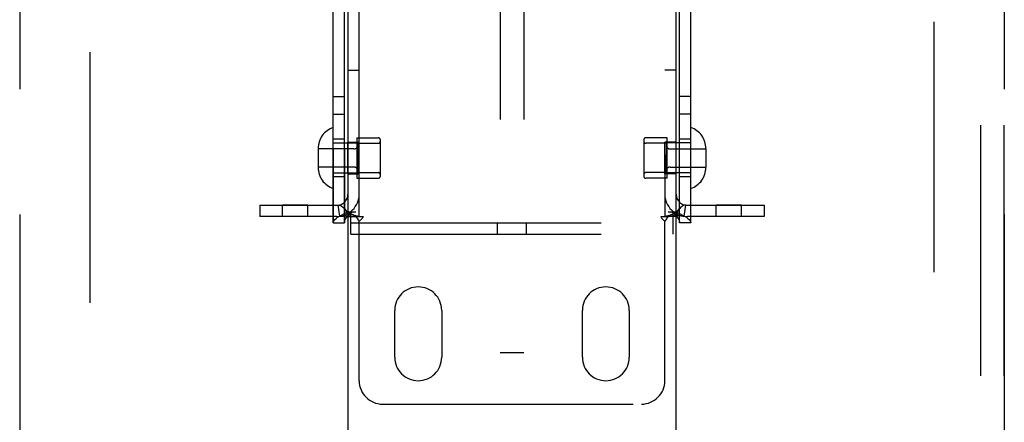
# Model space of a CAD drawing. Header units: inches. Extents: x 0 to 243, y 0 to 157.
# Tile 26 of 76: x 117.09 to 122.34, y 52.4 to 54.55. Entities that reach past the tile are written whole.
import ezdxf

# ---------------------------------------------------------------- set-up
doc = ezdxf.new("R2010")
doc.units = ezdxf.units.IN
doc.header["$LTSCALE"] = 13.357143
doc.header["$MEASUREMENT"] = 0
doc.linetypes.add('HIDDEN', pattern=[0.2, 0.1, -0.1])
doc.linetypes.add('PHANTOM', pattern=[0.8, 0.45, -0.05, 0.1, -0.05, 0.1, -0.05])
doc.layers.get('0').update_dxf_attribs({"linetype": 'CONTINUOUS'})
for name, color, linetype in [('02___PRT_ALL_AXES', 7, 'CONTINUOUS'), ('AVAILABLE_DOOR_SPACES', 7, 'CONTINUOUS'), ('DEFAULT_2', 8, 'HIDDEN')]:
    doc.layers.add(name, color=color, linetype=linetype)

msp = doc.modelspace()

# ---------------------------------------------------------------- linework, layer by layer
at = {"color": 3, "linetype": 'Continuous'}
for p, q in [((118.8394, 66.3734), (118.8394, 43.8734)), ((120.5894, 43.8734), (120.5894, 66.3734))]:
    msp.add_line(p, q, dxfattribs=at)
at = {"layer": '02___PRT_ALL_AXES', "color": 8, "linetype": 'HIDDEN'}
for p, q in [((118.7614, 53.4644), (118.7614, 56.5324)), ((118.8214, 53.4644), (118.8214, 56.5324)), ((120.6074, 53.4644), (120.6074, 56.5324)), ((120.6674, 53.4644), (120.6674, 56.5324)), ((118.8394, 54.2784), (118.8994, 54.2784)), ((120.5894, 54.2784), (120.5294, 54.2784)), ((118.7614, 54.1394), (118.8214, 54.1394)), ((120.6674, 54.1394), (120.6074, 54.1394)), ((118.7614, 54.0444), (118.8214, 54.0444)), ((120.6674, 54.0444), (120.6074, 54.0444)), ((118.8864, 53.9189), (119.0014, 53.9189)), ((118.8864, 53.9189), (118.8864, 53.7029)), ((120.5424, 53.9189), (120.4274, 53.9189)), ((120.5424, 53.7029), (120.5424, 53.9189)), ((118.8214, 53.9109), (118.7614, 53.9109)), ((118.8394, 53.8954), (118.8994, 53.8954)), ((118.8394, 53.7264), (118.8394, 53.8954)), ((118.8994, 53.7264), (118.8994, 53.8954)), ((120.5894, 53.8954), (120.5294, 53.8954)), ((120.5294, 53.7264), (120.5294, 53.8954)), ((120.5894, 53.7264), (120.5894, 53.8954)), ((120.6674, 53.9109), (120.6074, 53.9109)), ((118.8214, 53.7109), (118.7614, 53.7109)), ((118.8394, 53.7264), (118.8994, 53.7264)), ((120.5894, 53.7264), (120.5294, 53.7264)), ((120.6674, 53.7109), (120.6074, 53.7109)), ((118.8864, 53.7029), (119.0014, 53.7029)), ((120.5424, 53.7029), (120.4274, 53.7029)), ((118.6261, 53.5584), (118.4901, 53.5584)), ((118.4901, 53.4984), (118.4901, 53.5584)), ((118.6261, 53.4984), (118.6261, 53.5584)), ((120.9386, 53.5584), (120.8026, 53.5584)), ((120.8026, 53.4984), (120.8026, 53.5584)), ((120.9386, 53.4984), (120.9386, 53.5584)), ((118.6261, 53.4984), (118.4901, 53.4984)), ((120.9386, 53.4984), (120.8026, 53.4984)), ((119.0894, 52.7484), (119.0894, 52.9984)), ((119.3394, 52.9984), (119.3394, 52.7484)), ((120.0894, 52.7484), (120.0894, 52.9984)), ((120.3394, 52.9984), (120.3394, 52.7484))]:
    msp.add_line(p, q, dxfattribs=at)
for centre, start, end in [((119.2144, 52.9984), 0, 180), ((120.2144, 52.9984), 0, 180), ((119.2144, 52.7484), 180, 360), ((120.2144, 52.7484), 180, 360)]:
    msp.add_arc(centre, 0.125, start, end, dxfattribs=at)
at = {"layer": 'AVAILABLE_DOOR_SPACES', "color": 4, "linetype": 'PHANTOM'}
for p, q in [((117.0894, 94.2484), (117.0894, 15.9984)), ((122.3394, 94.2484), (122.3394, 15.9984))]:
    msp.add_line(p, q, dxfattribs=at)
at = {"layer": 'DEFAULT_2', "color": 8, "linetype": 'HIDDEN'}
for p, q in [((117.4644, 15.6384), (117.4644, 94.6084)), ((121.9644, 94.6084), (121.9644, 15.6384)), ((119.6519, 58.0224), (119.6519, 52.7724)), ((119.7769, 58.0224), (119.7769, 52.7724)), ((118.7614, 56.5324), (118.7614, 53.4644)), ((118.8214, 56.5324), (118.8214, 53.4644)), ((118.8994, 53.4984), (118.8994, 56.4984)), ((120.5294, 56.4984), (120.5294, 53.4984)), ((120.6074, 53.4644), (120.6074, 56.5324)), ((120.6674, 53.4644), (120.6674, 56.5324)), ((122.2144, 49.9783), (122.2144, 56.222)), ((122.3394, 49.9783), (122.3394, 56.222)), ((118.7614, 53.8909), (118.8864, 53.8909)), ((118.8914, 53.8889), (119.0014, 53.8889)), ((118.8914, 53.8889), (118.8914, 53.7329)), ((119.0114, 53.9089), (119.0114, 53.7129)), ((120.4174, 53.9089), (120.4174, 53.7129)), ((120.5374, 53.8889), (120.4274, 53.8889)), ((120.5374, 53.7329), (120.5374, 53.8889)), ((120.6674, 53.8909), (120.5424, 53.8909)), ((118.6804, 53.8604), (118.6804, 53.7614)), ((118.8714, 53.8594), (118.6804, 53.8594)), ((120.5574, 53.8594), (120.7484, 53.8594)), ((120.7484, 53.8604), (120.7484, 53.7614)), ((118.8714, 53.7624), (118.6804, 53.7624)), ((120.5574, 53.7624), (120.7484, 53.7624)), ((118.7614, 53.7309), (118.8864, 53.7309)), ((118.8914, 53.7329), (119.0014, 53.7329)), ((120.5374, 53.7329), (120.4274, 53.7329)), ((120.6674, 53.7309), (120.5424, 53.7309)), ((118.3694, 53.5584), (118.7794, 53.5584)), ((118.3694, 53.5584), (118.3694, 53.4984)), ((118.7972, 53.4997), (118.7883, 53.5591)), ((120.6316, 53.4997), (120.6405, 53.5591)), ((120.6494, 53.5584), (121.0594, 53.5584)), ((121.0594, 53.5584), (121.0594, 53.4984)), ((118.7794, 53.4984), (118.3694, 53.4984)), ((118.8394, 53.4984), (118.881, 53.4984)), ((118.8443, 53.5244), (118.8814, 53.5244)), ((118.8549, 53.4044), (118.8549, 53.5244)), ((118.881, 53.4984), (118.9202, 53.4984)), ((120.5085, 53.4984), (120.5477, 53.4984)), ((120.5474, 53.5244), (120.5844, 53.5244)), ((120.5894, 53.4984), (120.5477, 53.4984)), ((120.5739, 53.4044), (120.5739, 53.5244)), ((121.0594, 53.4984), (120.6494, 53.4984)), ((118.7614, 53.4644), (118.8214, 53.4644)), ((118.8549, 53.4644), (120.5739, 53.4644)), ((118.8994, 52.6234), (118.8994, 53.4722)), ((119.6364, 53.4044), (119.6364, 53.4644)), ((119.7924, 53.4044), (119.7924, 53.4644)), ((120.5294, 52.6234), (120.5294, 53.4722)), ((120.6674, 53.4644), (120.6074, 53.4644)), ((118.8549, 53.4044), (120.5739, 53.4044)), ((119.7769, 52.7724), (119.6519, 52.7724)), ((119.0244, 52.4984), (120.4044, 52.4984))]:
    msp.add_line(p, q, dxfattribs=at)
for points in [[(118.7883, 53.5591), (118.7918, 53.5592), (118.7958, 53.5586), (118.8004, 53.5571), (118.8053, 53.5545), (118.8103, 53.5509), (118.8152, 53.5466), (118.8193, 53.5423)], [(120.6405, 53.5591), (120.6369, 53.5592), (120.6329, 53.5586), (120.6283, 53.5571), (120.6234, 53.5545), (120.6184, 53.5509), (120.6135, 53.5466), (120.6094, 53.5423)], [(118.7614, 53.4644), (118.7623, 53.4704), (118.7651, 53.4764), (118.7698, 53.4824), (118.7762, 53.4884), (118.7843, 53.4944), (118.7939, 53.5004), (118.8049, 53.5064), (118.8171, 53.5124), (118.8303, 53.5184), (118.8443, 53.5244)], [(118.7972, 53.4997), (118.8057, 53.5007), (118.8146, 53.5014), (118.8236, 53.5017), (118.8324, 53.5019), (118.8406, 53.5019), (118.8482, 53.5018), (118.8552, 53.5016), (118.8617, 53.5014), (118.8678, 53.5011), (118.8736, 53.5008), (118.8791, 53.5005), (118.8841, 53.5002), (118.8886, 53.4998), (118.8924, 53.4995), (118.8954, 53.4992), (118.8969, 53.4989)], [(118.8964, 53.499), (118.8933, 53.4995), (118.8898, 53.5002), (118.8863, 53.5011), (118.8825, 53.5021), (118.8787, 53.5032), (118.8748, 53.5046), (118.8707, 53.5061), (118.8667, 53.5078), (118.8626, 53.5097), (118.8584, 53.5117), (118.8543, 53.514), (118.8502, 53.5164), (118.8461, 53.519), (118.842, 53.5218), (118.838, 53.5249), (118.8339, 53.5281), (118.8299, 53.5316), (118.826, 53.5353), (118.822, 53.5394), (118.8193, 53.5423)], [(118.8193, 53.5423), (118.8199, 53.5417), (118.8242, 53.5363), (118.8283, 53.5303), (118.832, 53.5239), (118.8351, 53.5172), (118.8374, 53.5105), (118.8389, 53.5042), (118.8394, 53.4984)], [(118.8214, 53.4644), (118.8218, 53.4704), (118.8232, 53.4764), (118.8256, 53.4824), (118.8288, 53.4884), (118.8328, 53.4944), (118.8376, 53.5004), (118.8431, 53.5064), (118.8492, 53.5124), (118.8558, 53.5184), (118.8628, 53.5244)], [(118.881, 53.4984), (118.8832, 53.496), (118.8851, 53.4938), (118.8868, 53.4916), (118.8882, 53.4895), (118.8896, 53.4875), (118.8908, 53.4856)], [(118.8964, 53.499), (118.8976, 53.4989), (118.8989, 53.4986), (118.8994, 53.4984)], [(118.9202, 53.4984), (118.9196, 53.4961), (118.9188, 53.4937), (118.9175, 53.4912), (118.9159, 53.4889), (118.9142, 53.4869), (118.9123, 53.4849), (118.9103, 53.483)], [(120.5085, 53.4984), (120.5091, 53.496), (120.51, 53.4937), (120.5113, 53.4912), (120.5129, 53.4889), (120.5146, 53.4868), (120.5164, 53.4849), (120.5185, 53.483), (120.5229, 53.4789)], [(120.5312, 53.4989), (120.5298, 53.4986), (120.5294, 53.4984)], [(120.6094, 53.5423), (120.6066, 53.5393), (120.6027, 53.5353), (120.5987, 53.5315), (120.5947, 53.528), (120.5906, 53.5247), (120.5865, 53.5217), (120.5824, 53.5189), (120.5783, 53.5162), (120.5741, 53.5138), (120.57, 53.5116), (120.5658, 53.5095), (120.5617, 53.5076), (120.5576, 53.506), (120.5536, 53.5045), (120.5497, 53.5031), (120.5459, 53.502), (120.5422, 53.501), (120.5387, 53.5002), (120.5353, 53.4995), (120.5323, 53.499), (120.5312, 53.4989)], [(120.6316, 53.4997), (120.6231, 53.5007), (120.6141, 53.5014), (120.6051, 53.5017), (120.5963, 53.5019), (120.5881, 53.5019), (120.5805, 53.5018), (120.5735, 53.5016), (120.567, 53.5014), (120.5609, 53.5011), (120.5551, 53.5008), (120.5496, 53.5005), (120.5446, 53.5002), (120.5401, 53.4998), (120.5364, 53.4995), (120.5333, 53.4992), (120.5318, 53.4989)], [(120.5477, 53.4984), (120.5455, 53.496), (120.5436, 53.4938), (120.5419, 53.4916), (120.5405, 53.4895), (120.5392, 53.4876), (120.5379, 53.4856), (120.5354, 53.4815)], [(120.5659, 53.5244), (120.5729, 53.5184), (120.5795, 53.5124), (120.5856, 53.5064), (120.5911, 53.5004), (120.5959, 53.4944), (120.5999, 53.4884), (120.6031, 53.4824), (120.6055, 53.4764), (120.6069, 53.4704), (120.6074, 53.4644)], [(120.5844, 53.5244), (120.5984, 53.5184), (120.6116, 53.5124), (120.6238, 53.5064), (120.6348, 53.5004), (120.6444, 53.4944), (120.6525, 53.4884), (120.6589, 53.4824), (120.6636, 53.4764), (120.6664, 53.4704), (120.6674, 53.4644)], [(120.6094, 53.5423), (120.6088, 53.5417), (120.6045, 53.5363), (120.6004, 53.5303), (120.5967, 53.5239), (120.5936, 53.5172), (120.5913, 53.5105), (120.5898, 53.5042), (120.5894, 53.4984)], [(118.8908, 53.4856), (118.8933, 53.4815), (118.8947, 53.4792), (118.8963, 53.4768), (118.8978, 53.4745), (118.8994, 53.4722)], [(118.9103, 53.483), (118.9058, 53.4789), (118.9035, 53.4768), (118.9014, 53.4745), (118.8994, 53.4722)], [(120.5229, 53.4789), (120.5252, 53.4768), (120.5274, 53.4745), (120.5294, 53.4722)], [(120.5354, 53.4815), (120.534, 53.4792), (120.5325, 53.4768), (120.5309, 53.4745), (120.5294, 53.4722)]]:
    msp.add_lwpolyline(points, dxfattribs=at)
for centre, radius, start, end in [((118.8004, 53.8604), 0.12, 108.9656, 180), ((120.6284, 53.8604), 0.12, 0, 71.0344), ((119.0014, 53.9089), 0.01, 0, 90), ((120.4274, 53.9089), 0.01, 90, 180), ((118.8714, 53.8794), 0.02, 270, 360), ((119.0014, 53.8989), 0.01, 270, 360), ((120.4274, 53.8989), 0.01, 180, 270), ((120.5574, 53.8794), 0.02, 180, 270), ((118.8004, 53.7614), 0.12, 180, 251.0344), ((118.8714, 53.7424), 0.02, 0, 90), ((120.5574, 53.7424), 0.02, 90, 180), ((120.6284, 53.7614), 0.12, 288.9656, 360), ((119.0014, 53.7229), 0.01, 0, 90), ((119.0014, 53.7129), 0.01, 270, 360), ((120.4274, 53.7229), 0.01, 90, 180), ((120.4274, 53.7129), 0.01, 180, 270), ((118.7794, 53.6184), 0.12, 270, 360), ((118.7794, 53.6184), 0.06, 270, 360), ((120.6494, 53.6184), 0.12, 180, 270), ((120.6494, 53.6184), 0.06, 180, 270), ((119.0244, 52.6234), 0.125, 180, 270), ((120.4044, 52.6234), 0.125, 270, 360)]:
    msp.add_arc(centre, radius, start, end, dxfattribs=at)

doc.saveas('drawing.dxf')
